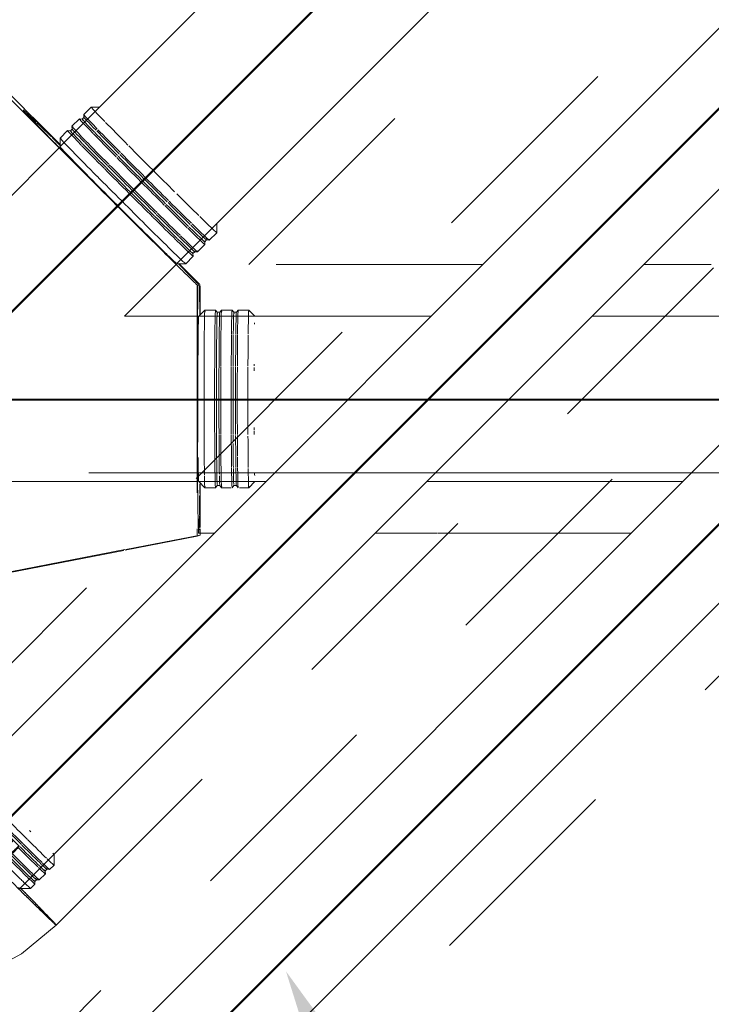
# Model space of a CAD drawing. Header units: millimetres. Extents: x 83162 to 161202, y 56220 to 105342.
# Tile 96 of 209: x 135142 to 135811, y 88436 to 89389. Entities that reach past the tile are written whole.
import ezdxf
from ezdxf import colors
from ezdxf.entities.mleader import LeaderData, LeaderLine
from ezdxf.math import Vec2, Vec3

# ---------------------------------------------------------------- set-up
doc = ezdxf.new("R2010")
doc.units = ezdxf.units.MM
doc.linetypes.add('4_ Штрихпунктир_ 10 х 2 мм', pattern=[1400, 1000, -200, 0, -200])
doc.linetypes.add('ADSK_Штрих_ш2 п1_5', pattern=[350, 200, -150])
for name, color, linetype, lineweight in [('P-PIPE-____-OTLN', 7, 'Continuous', 50), ('S-GRID-____-OTLN', 7, 'Continuous', 9), ('Греющ. кабель', 204, 'Continuous', 50), ('ДЕВИ', 7, 'Continuous', 0)]:
    doc.layers.add(name, color=color, linetype=linetype, lineweight=lineweight)
doc.styles.add('ДЕВИ', font='CS_Gost2304.shx', dxfattribs={"width": 0.8})

# ---------------------------------------------------------------- blocks, each defined once
blk = doc.blocks.new('Наметкина 10_РД_АР_К3_Отделка_R21_rvt-1-ВКК_01_К3_З_ЭОМ_греющий кабель_')
at = {"layer": 'S-GRID-____-OTLN', "color": 254, "linetype": '4_ Штрихпунктир_ 10 х 2 мм', "lineweight": 5, "true_color": 0xcccccc}
blk.add_line((153009.86, 88950), (83961.54, 88950), dxfattribs=at)
blk = doc.blocks.new('Соединитель Norma Rapid1 - Соединитель Norma Rapid 2-V47-ВКК_01_К3_З_ЭОМ_греющий кабель_')
at = {"layer": 'P-PIPE-____-OTLN', "color": 8, "lineweight": 9, "true_color": 0x808080}
for p, q in [((135078.12, 88650.33), (135072.24, 88644.46)), ((135080.79, 88650.1), (135078.12, 88650.34)), ((135082.52, 88651.83), (135080.79, 88650.1)), ((135086.49, 88658.71), (135082.28, 88654.5)), ((135082.28, 88654.49), (135082.52, 88651.82)), ((135097.1, 88658.71), (135086.5, 88658.71)), ((135072.48, 88641.79), (135070.75, 88640.06)), ((135072.24, 88644.45), (135072.48, 88641.78)), ((135063.86, 88636.08), (135063.86, 88625.47)), ((135068.08, 88640.29), (135063.87, 88636.08)), ((135070.75, 88640.06), (135068.08, 88640.3)), ((135102.85, 88623.92), (135101.8, 88624.1)), ((135120.84, 88605.93), (135102.85, 88623.92)), ((135097.52, 88619.82), (135097.7, 88618.78)), ((135097.7, 88618.78), (135115.78, 88600.7)), ((135110.88, 88617.82), (135111, 88617.87)), ((135113.73, 88615.14), (135113.6, 88615.09)), ((135103.93, 88610.8), (135103.81, 88610.75)), ((135103.81, 88610.75), (135106.53, 88608.02)), ((135106.53, 88608.02), (135106.66, 88608.07)), ((135132.63, 88594.14), (135121.16, 88605.61)), ((135116.02, 88600.46), (135127.48, 88589)), ((135130.87, 88597.83), (135130.99, 88597.88)), ((135135.56, 88594.33), (135133.34, 88594.85)), ((135133.71, 88595.15), (135133.59, 88595.1)), ((135140.77, 88589.12), (135135.56, 88594.33)), ((135123.92, 88590.81), (135123.79, 88590.76)), ((135123.79, 88590.76), (135126.52, 88588.03)), ((135126.52, 88588.03), (135126.64, 88588.08)), ((135126.77, 88588.29), (135127.29, 88586.06)), ((135127.29, 88586.06), (135132.5, 88580.85)), ((135140.77, 88587.92), (135140.77, 88589.12)), ((135132.5, 88580.85), (135133.7, 88580.85)), ((135174.88, 88570.33), (135174.88, 88580.93)), ((135166.27, 88564.62), (135168, 88566.35)), ((135166.51, 88561.95), (135166.27, 88564.62)), ((135167.99, 88566.35), (135170.66, 88566.11)), ((135170.67, 88566.11), (135174.88, 88570.32)), ((135156.23, 88554.58), (135157.96, 88556.31)), ((135157.95, 88556.31), (135160.62, 88556.07)), ((135160.63, 88556.07), (135166.5, 88561.94)), ((135141.64, 88547.69), (135152.25, 88547.69)), ((135152.25, 88547.7), (135156.46, 88551.91)), ((135156.47, 88551.91), (135156.23, 88554.58))]:
    blk.add_line(p, q, dxfattribs=at)
for centre, major_axis, ratio, start_param, end_param in [((135130.69, 88614.52), (-44.19, 44.19), 0.01, 6.054644, 6.807789), ((135122.31, 88606.14), (-44.19, 44.19), 0.01, 6.054644, 6.807789), ((135126.48, 88610.31), (-44.19, 44.19), 0.01, 6.054644, 6.807789), ((135125.26, 88609.09), (-42.74, 42.74), 0.01, 0, 0.457201), ((135130.69, 88614.52), (-44.19, 44.19), 0.01, 0.547621, 0.669057), ((135135.99, 88619.82), (-38.89, 38.89), 0.01, 0, 0.220258), ((135112.27, 88596.1), (-44.19, 44.19), 0.01, 6.054644, 6.807789), ((135116.44, 88600.27), (-44.19, 44.19), 0.01, 6.054644, 6.503443), ((135115.22, 88599.05), (-42.74, 42.74), 0.01, 0, 0.457201), ((135116.44, 88600.27), (-44.19, 44.19), 0.01, 0.220258, 0.524603), ((135123.53, 88607.36), (-42.74, 42.74), 0.01, 0, 0.457201), ((135123.53, 88607.36), (-42.74, 42.74), 0.01, 6.271267, 6.283185), ((135122.31, 88606.14), (-44.19, 44.19), 0.01, 0.54082, 1.112774), ((135123.53, 88607.36), (-42.74, 42.74), 0.01, 0.47502, 1.093356), ((135125.26, 88609.09), (-42.74, 42.74), 0.01, 0.476473, 1.093356), ((135126.48, 88610.31), (-44.19, 44.19), 0.01, 0.544204, 1.112774), ((135130.69, 88614.52), (-44.19, 44.19), 0.01, 0.669057, 1.112774), ((135135.99, 88619.82), (-38.89, 38.89), 0.01, 0.669057, 0.716214), ((135108.06, 88591.89), (-44.19, 44.19), 0.01, 6.054644, 6.807789), ((135113.49, 88597.32), (-42.74, 42.74), 0.01, 6.271267, 6.740387), ((135112.27, 88596.1), (-44.19, 44.19), 0.01, 0.53267, 0.669057), ((135113.49, 88597.32), (-42.74, 42.74), 0.01, 0.466593, 0.665304), ((135115.22, 88599.05), (-42.74, 42.74), 0.01, 0.468046, 1.093356), ((135116.44, 88600.27), (-44.19, 44.19), 0.01, 0.567799, 1.112774), ((135130.69, 88614.52), (-44.19, 44.19), 0.01, 1.117855, 1.552857), ((135135.99, 88619.82), (-38.89, 38.89), 0.01, 1.117855, 1.152673), ((135102.76, 88586.59), (-38.89, 38.89), 0.01, 0, 0.220258), ((135108.06, 88591.89), (-44.19, 44.19), 0.01, 0.529253, 1.112774), ((135112.27, 88596.1), (-44.19, 44.19), 0.01, 0.669057, 1.112774), ((135113.49, 88597.32), (-42.74, 42.74), 0.01, 0.669057, 1.093356), ((135099.66, 88621.96), (2.14, 2.14), 0.004142, 3.151592, 4.722389), ((135099.66, 88621.96), (2.14, 2.14), 0.004142, 1.580796, 3.138693), ((135099.66, 88621.96), (2.14, 2.14), 0.004142, 0.01, 1.580796), ((135099.66, 88621.96), (2.14, 2.14), 0.004142, 4.722389, 6.286085), ((135100.28, 88621.35), (2.57, 2.57), 0.004142, 0.01, 1.580796), ((135122.31, 88606.14), (-44.19, 44.19), 0.01, 1.117855, 1.534723), ((135123.53, 88607.36), (-42.74, 42.74), 0.01, 1.117855, 1.555088), ((135125.26, 88609.09), (-42.74, 42.74), 0.01, 1.117855, 1.554399), ((135126.48, 88610.31), (-44.19, 44.19), 0.01, 1.117855, 1.554478), ((135112.27, 88596.1), (-44.19, 44.19), 0.01, 1.117855, 1.559953), ((135113.49, 88597.32), (-42.74, 42.74), 0.01, 1.117855, 1.559088), ((135115.22, 88599.05), (-42.74, 42.74), 0.01, 1.117855, 1.558398), ((135116.44, 88600.27), (-44.19, 44.19), 0.01, 1.117855, 1.558347), ((135100.28, 88621.35), (2.57, 2.57), 0.004142, 1.580796, 3.138693), ((135107.34, 88614.28), (3.54, 3.54), 0.004142, 1.842595, 3.141593), ((135107.34, 88614.28), (2.83, 2.83), 0.004142, 1.580796, 2.889793), ((135107.34, 88614.28), (3.54, 3.54), 0.004142, 1.580796, 1.842595), ((135107.34, 88614.28), (3.54, 3.54), 0.004142, 1.057197, 1.580796), ((135107.34, 88614.28), (2.83, 2.83), 0.004142, 0.01, 1.580796), ((135107.34, 88614.28), (3.54, 3.54), 0.004142, 0.01, 1.057197), ((135107.34, 88614.28), (2.83, 2.83), 0.004142, 5.769586, 6.283185), ((135110.07, 88611.56), (3.54, 3.54), 0.004142, 0.01, 1.580796), ((135110.07, 88611.56), (2.83, 2.83), 0.004142, 0.01, 1.580796), ((135110.07, 88611.56), (2.83, 2.83), 0.004142, 5.769586, 6.031386), ((135110.07, 88611.56), (2.83, 2.83), 0.004142, 6.031386, 6.283185), ((135130.69, 88614.52), (-44.19, 44.19), 0.01, 1.566654, 2.002448), ((135102.76, 88586.59), (-38.89, 38.89), 0.01, 1.117855, 1.152673), ((135108.06, 88591.89), (-44.19, 44.19), 0.01, 1.117855, 1.561574), ((135107.34, 88614.28), (2.83, 2.83), 0.004142, 2.889793, 3.141593), ((135107.34, 88614.28), (2.83, 2.83), 0.004142, 3.151592, 3.413392), ((135110.07, 88611.56), (3.54, 3.54), 0.004142, 1.580796, 3.141593), ((135110.07, 88611.56), (2.83, 2.83), 0.004142, 1.580796, 3.141593), ((135110.07, 88611.56), (2.83, 2.83), 0.004142, 3.151592, 3.413392), ((135122.31, 88606.14), (-44.19, 44.19), 0.01, 1.566654, 1.831845), ((135123.53, 88607.36), (-42.74, 42.74), 0.01, 1.563297, 1.566654), ((135123.53, 88607.36), (-42.74, 42.74), 0.01, 1.566654, 2.015453), ((135125.26, 88609.09), (-42.74, 42.74), 0.01, 1.566654, 2.015453), ((135126.48, 88610.31), (-44.19, 44.19), 0.01, 1.566654, 2.004068), ((135135.99, 88619.82), (-38.89, 38.89), 0.01, 1.979541, 2.015453), ((135112.27, 88596.1), (-44.19, 44.19), 0.01, 1.566654, 2.009538), ((135113.49, 88597.32), (-42.74, 42.74), 0.01, 1.566654, 2.015453), ((135115.22, 88599.05), (-42.74, 42.74), 0.01, 1.566654, 2.015453), ((135116.44, 88600.27), (-44.19, 44.19), 0.01, 1.566654, 1.831833), ((135127.33, 88594.29), (3.54, 3.54), 0.004142, 1.580796, 3.141593), ((135127.33, 88594.29), (2.83, 2.83), 0.004142, 1.580796, 3.141593), ((135127.33, 88594.29), (3.54, 3.54), 0.004142, 1.318997, 1.580796), ((135127.33, 88594.29), (2.83, 2.83), 0.004142, 0.01, 1.580796), ((135127.33, 88594.29), (3.54, 3.54), 0.004142, 0.01, 1.318997), ((135127.33, 88594.29), (2.83, 2.83), 0.004142, 5.769586, 6.283185), ((135130.06, 88591.57), (3.54, 3.54), 0.004142, 0.01, 1.580796), ((135130.06, 88591.57), (3.28, 3.28), 0.004142, 0.01, 1.576063), ((135130.06, 88591.57), (2.83, 2.83), 0.004142, 0.271799, 1.318997), ((135131.43, 88590.2), (4.14, 4.14), 0.004142, 0.533599, 1.580796), ((135131.43, 88590.2), (4.14, 4.14), 0.004142, 0.002588, 0.533599), ((135131.43, 88590.2), (4.14, 4.14), 0.004142, 5.769586, 6.283185), ((135130.69, 88614.52), (-44.19, 44.19), 0.01, 2.015453, 2.567653), ((135108.06, 88591.89), (-44.19, 44.19), 0.01, 1.566654, 2.011158), ((135127.33, 88594.29), (2.83, 2.83), 0.004142, 3.151592, 3.413392), ((135130.06, 88591.57), (3.54, 3.54), 0.004142, 2.366194, 3.141593), ((135130.06, 88591.57), (3.28, 3.28), 0.004142, 1.580796, 3.139005), ((135131.43, 88590.2), (4.14, 4.14), 0.004142, 1.580796, 3.139005), ((135131.43, 88590.2), (4.14, 4.14), 0.004142, 3.141593, 3.675191), ((135130.06, 88591.57), (2.83, 2.83), 0.004142, 2.104395, 2.889793), ((135130.06, 88591.57), (3.54, 3.54), 0.004142, 1.580796, 2.366194), ((135130.06, 88591.57), (2.83, 2.83), 0.004142, 1.842595, 2.104395), ((135136.63, 88584.99), (4.14, 4.14), 0.004142, 1.580796, 2.627994), ((135137.24, 88584.38), (3.54, 3.54), 0.004142, 1.580796, 3.145734), ((135137.24, 88584.38), (3.54, 3.54), 0.004142, 3.151592, 4.722389), ((135136.63, 88584.99), (4.14, 4.14), 0.004142, 0, 1.580796), ((135137.24, 88584.38), (3.54, 3.54), 0.004142, 0.01, 1.580796), ((135137.24, 88584.38), (3.54, 3.54), 0.004142, 4.722389, 6.279044), ((135136.63, 88584.99), (4.14, 4.14), 0.004142, 5.769586, 6.279044), ((135122.31, 88606.14), (-44.19, 44.19), 0.01, 2.015453, 2.574361), ((135123.53, 88607.36), (-42.74, 42.74), 0.01, 2.031505, 2.638089), ((135125.26, 88609.09), (-42.74, 42.74), 0.01, 2.031505, 2.636656), ((135126.48, 88610.31), (-44.19, 44.19), 0.01, 2.015453, 2.464252), ((135112.27, 88596.1), (-44.19, 44.19), 0.01, 2.015453, 2.582399), ((135113.49, 88597.32), (-42.74, 42.74), 0.01, 2.031505, 2.646401), ((135136.63, 88584.99), (4.14, 4.14), 0.004142, 2.627994, 3.141593), ((135136.63, 88584.99), (4.14, 4.14), 0.004142, 3.145734, 3.675191), ((135115.22, 88599.05), (-42.74, 42.74), 0.01, 2.031505, 2.644968), ((135116.44, 88600.27), (-44.19, 44.19), 0.01, 2.015453, 2.579061), ((135126.48, 88610.31), (-44.19, 44.19), 0.01, 2.464252, 2.571023), ((135130.69, 88614.52), (-44.19, 44.19), 0.01, 2.59035, 3.36185), ((135135.99, 88619.82), (-38.89, 38.89), 0.01, 2.913051, 3.141593), ((135102.76, 88586.59), (-38.89, 38.89), 0.01, 1.979541, 2.015453), ((135108.06, 88591.89), (-44.19, 44.19), 0.01, 2.015453, 2.464252), ((135122.31, 88606.14), (-44.19, 44.19), 0.01, 2.59035, 3.36185), ((135123.53, 88607.36), (-42.74, 42.74), 0.01, 2.655658, 3.36185), ((135125.26, 88609.09), (-42.74, 42.74), 0.01, 2.655658, 3.141593), ((135126.48, 88610.31), (-44.19, 44.19), 0.01, 2.59035, 3.36185), ((135125.26, 88609.09), (-42.74, 42.74), 0.01, 3.141593, 3.36185), ((135108.06, 88591.89), (-44.19, 44.19), 0.01, 2.464252, 2.58577), ((135112.27, 88596.1), (-44.19, 44.19), 0.01, 2.59035, 2.913051), ((135113.49, 88597.32), (-42.74, 42.74), 0.01, 2.655658, 3.36185), ((135115.22, 88599.05), (-42.74, 42.74), 0.01, 2.655658, 3.36185), ((135116.44, 88600.27), (-44.19, 44.19), 0.01, 2.59035, 3.36185), ((135102.76, 88586.59), (-38.89, 38.89), 0.01, 2.913051, 3.141593), ((135108.06, 88591.89), (-44.19, 44.19), 0.01, 2.59035, 3.131592), ((135108.06, 88591.89), (-44.19, 44.19), 0.01, 3.131592, 3.36185), ((135112.27, 88596.1), (-44.19, 44.19), 0.01, 2.913051, 3.36185)]:
    blk.add_ellipse(centre, major_axis=major_axis, ratio=ratio, start_param=start_param, end_param=end_param, dxfattribs=at)
blk = doc.blocks.new('Соединитель Norma Rapid - Соединитель Norma Rapid-V200-ВКК_01_К3_З_ЭОМ_греющий кабель_')
at = {"layer": 'P-PIPE-____-OTLN', "color": 8, "lineweight": 9, "true_color": 0x808080}
for p, q in [((135210.87, 89304.2), (135203.61, 89296.94)), ((135219.36, 89304.2), (135210.88, 89304.2)), ((135199.44, 89292.77), (135192.25, 89285.57)), ((135202.12, 89292.54), (135199.45, 89292.77)), ((135203.84, 89294.27), (135202.11, 89292.54)), ((135203.61, 89296.93), (135203.84, 89294.26)), ((135188.08, 89281.4), (135180.82, 89274.15)), ((135190.76, 89281.17), (135188.09, 89281.41)), ((135192.48, 89282.9), (135190.75, 89281.17)), ((135192.24, 89285.56), (135192.48, 89282.89)), ((135180.82, 89274.14), (135180.82, 89265.65)), ((135332.49, 89182.58), (135332.49, 89191.07)), ((135320.83, 89173.82), (135322.56, 89175.55)), ((135322.55, 89175.55), (135325.22, 89175.31)), ((135325.23, 89175.32), (135332.49, 89182.57)), ((135313.87, 89163.95), (135321.06, 89171.15)), ((135321.07, 89171.16), (135320.83, 89173.83)), ((135302.44, 89152.52), (135309.7, 89159.78)), ((135309.47, 89162.45), (135311.2, 89164.18)), ((135309.7, 89159.79), (135309.47, 89162.46)), ((135311.19, 89164.18), (135313.86, 89163.95)), ((135293.95, 89152.52), (135302.43, 89152.52))]:
    blk.add_line(p, q, dxfattribs=at)
for centre, major_axis, start_param, end_param in [((135264.42, 89236.13), (-60.81, 60.81), 6.104556, 6.965354), ((135271.68, 89243.38), (-60.81, 60.81), 6.104556, 6.965354), ((135260.25, 89231.96), (-60.81, 60.81), 6.104556, 6.965354), ((135261.47, 89233.18), (-59.36, 59.36), 6.104556, 6.935957), ((135263.2, 89234.91), (-59.36, 59.36), 0, 0.652772), ((135271.68, 89243.38), (-60.81, 60.81), 0.702195, 1.153962), ((135248.89, 89220.59), (-60.81, 60.81), 6.104556, 6.965354), ((135250.11, 89221.81), (-59.36, 59.36), 6.104556, 6.935957), ((135253.06, 89224.76), (-60.81, 60.81), 6.104556, 6.965354), ((135251.84, 89223.54), (-59.36, 59.36), 0, 0.652772), ((135261.47, 89233.18), (-59.36, 59.36), 0.667269, 1.142559), ((135263.2, 89234.91), (-59.36, 59.36), 0.668293, 1.142559), ((135264.42, 89236.13), (-60.81, 60.81), 0.698008, 1.153962), ((135241.63, 89213.33), (-60.81, 60.81), 6.104556, 6.965354), ((135251.84, 89223.54), (-59.36, 59.36), 0.661576, 1.142559), ((135253.06, 89224.76), (-60.81, 60.81), 0.691453, 1.153962), ((135260.25, 89231.96), (-60.81, 60.81), 0.695604, 1.153962), ((135248.89, 89220.59), (-60.81, 60.81), 0.689048, 1.153962), ((135250.11, 89221.81), (-59.36, 59.36), 0.660553, 1.142559), ((135271.68, 89243.38), (-60.81, 60.81), 1.169856, 1.561103), ((135241.63, 89213.33), (-60.81, 60.81), 0.684861, 1.153962), ((135260.25, 89231.96), (-60.81, 60.81), 1.164613, 1.561103), ((135261.47, 89233.18), (-59.36, 59.36), 1.154051, 1.560863), ((135263.2, 89234.91), (-59.36, 59.36), 1.154865, 1.560863), ((135264.42, 89236.13), (-60.81, 60.81), 1.166526, 1.561103), ((135248.89, 89220.59), (-60.81, 60.81), 1.159398, 1.561103), ((135250.11, 89221.81), (-59.36, 59.36), 1.148708, 1.560863), ((135251.84, 89223.54), (-59.36, 59.36), 1.149522, 1.560863), ((135253.06, 89224.76), (-60.81, 60.81), 1.161311, 1.561103), ((135271.68, 89243.38), (-60.81, 60.81), 1.5667, 1.915766), ((135241.63, 89213.33), (-60.81, 60.81), 1.156067, 1.561103), ((135260.25, 89231.96), (-60.81, 60.81), 1.5667, 1.940778), ((135261.47, 89233.18), (-59.36, 59.36), 1.5667, 1.950413), ((135263.2, 89234.91), (-59.36, 59.36), 1.5667, 1.949629), ((135264.42, 89236.13), (-60.81, 60.81), 1.5667, 1.938937), ((135251.84, 89223.54), (-59.36, 59.36), 1.5667, 1.954772), ((135253.06, 89224.76), (-60.81, 60.81), 1.5667, 1.943957), ((135241.63, 89213.33), (-60.81, 60.81), 1.5667, 1.949005), ((135248.89, 89220.59), (-60.81, 60.81), 1.5667, 1.945799), ((135250.11, 89221.81), (-59.36, 59.36), 1.5667, 1.955556), ((135264.42, 89236.13), (-60.81, 60.81), 1.951452, 2.380091), ((135271.68, 89243.38), (-60.81, 60.81), 1.951564, 2.376203), ((135260.25, 89231.96), (-60.81, 60.81), 1.951387, 2.382324), ((135261.47, 89233.18), (-59.36, 59.36), 1.96186, 2.408873), ((135263.2, 89234.91), (-59.36, 59.36), 1.961887, 2.407923), ((135248.89, 89220.59), (-60.81, 60.81), 1.951212, 2.388412), ((135250.11, 89221.81), (-59.36, 59.36), 1.961679, 2.41511), ((135251.84, 89223.54), (-59.36, 59.36), 1.961707, 2.41416), ((135253.06, 89224.76), (-60.81, 60.81), 1.951276, 2.386179), ((135271.68, 89243.38), (-60.81, 60.81), 2.396094, 3.312029), ((135241.63, 89213.33), (-60.81, 60.81), 1.951099, 2.3923), ((135260.25, 89231.96), (-60.81, 60.81), 2.395665, 3.312029), ((135261.47, 89233.18), (-59.36, 59.36), 2.423269, 3.312029), ((135263.2, 89234.91), (-59.36, 59.36), 2.423336, 3.312029), ((135264.42, 89236.13), (-60.81, 60.81), 2.395821, 3.312029), ((135248.89, 89220.59), (-60.81, 60.81), 2.395238, 3.312029), ((135250.11, 89221.81), (-59.36, 59.36), 2.422832, 3.312029), ((135251.84, 89223.54), (-59.36, 59.36), 2.422899, 3.312029), ((135253.06, 89224.76), (-60.81, 60.81), 2.395395, 3.312029), ((135241.63, 89213.33), (-60.81, 60.81), 2.394966, 3.312029), ((135237.39, 89209.09), (-56.57, 56.57), 3.131592, 3.137496)]:
    blk.add_ellipse(centre, major_axis=major_axis, ratio=0.01, start_param=start_param, end_param=end_param, dxfattribs=at)
blk = doc.blocks.new('Соединитель Norma Rapid - Соединитель Norma Rapid-V201-ВКК_01_К3_З_ЭОМ_греющий кабель_')
at = {"layer": 'P-PIPE-____-OTLN', "color": 8, "lineweight": 9, "true_color": 0x808080}
for p, q in [((135320.99, 89107.71), (135314.99, 89101.71)), ((135331.27, 89107.72), (135321, 89107.72)), ((135333, 89105.66), (135331.28, 89107.71)), ((135337.15, 89107.71), (135335.43, 89105.66)), ((135347.34, 89107.72), (135337.16, 89107.72)), ((135349.07, 89105.66), (135347.35, 89107.71)), ((135353.22, 89107.71), (135351.5, 89105.66)), ((135363.5, 89107.72), (135353.23, 89107.72)), ((135369.51, 89101.71), (135363.51, 89107.71)), ((135335.44, 89105.66), (135332.99, 89105.66)), ((135351.51, 89105.66), (135349.06, 89105.66))]:
    blk.add_line(p, q, dxfattribs=at)
at = {"layer": 'P-PIPE-____-OTLN', "color": 9, "lineweight": 9, "true_color": 0xbfbfbf}
for p, q in [((135314.99, 88941.72), (135320.99, 88935.72)), ((135331.28, 88935.72), (135333, 88937.78)), ((135332.99, 88937.77), (135335.44, 88937.77)), ((135335.43, 88937.78), (135337.15, 88935.72)), ((135347.35, 88935.72), (135349.07, 88937.78)), ((135349.06, 88937.77), (135351.51, 88937.77)), ((135351.5, 88937.78), (135353.22, 88935.72)), ((135363.51, 88935.72), (135369.51, 88941.72)), ((135321, 88935.72), (135331.27, 88935.72)), ((135337.16, 88935.72), (135346.45, 88935.72)), ((135354.35, 88935.72), (135363.5, 88935.72))]:
    blk.add_line(p, q, dxfattribs=at)
at = {"layer": 'P-PIPE-____-OTLN', "color": 8, "lineweight": 9, "true_color": 0x808080}
for centre, major_axis, start_param, end_param in [((135321, 89021.72), (0, 86), 6.112826, 7.032291), ((135331.26, 89021.72), (0, 86), 6.112826, 7.032023), ((135332.99, 89021.72), (0, 83.95), 6.112826, 7.004494), ((135337.16, 89021.72), (0, 86), 6.112826, 7.03187), ((135347.34, 89021.72), (0, 86), 6.112826, 7.031604), ((135349.06, 89021.72), (0, 83.95), 6.112826, 7.004064), ((135353.23, 89021.72), (0, 86), 6.112826, 7.031451), ((135363.5, 89021.72), (0, 86), 6.112826, 7.031183), ((135315, 89021.72), (0, 80), 0.004174, 0.010032), ((135335.44, 89021.72), (0, 83.95), 0.000032, 0.721243), ((135351.51, 89021.72), (0, 83.95), 0.000032, 0.720814), ((135315, 89021.72), (0, 80), 0.396873, 0.440057), ((135369.5, 89021.72), (0, 80), 0.396873, 0.439429), ((135321, 89021.72), (0, 86), 0.751294, 1.189809), ((135331.26, 89021.72), (0, 86), 0.754421, 1.189698), ((135332.99, 89021.72), (0, 83.95), 0.727623, 1.179215), ((135335.44, 89021.72), (0, 83.95), 0.728387, 1.179188), ((135337.16, 89021.72), (0, 86), 0.756218, 1.189635), ((135347.34, 89021.72), (0, 86), 0.759318, 1.189526), ((135349.06, 89021.72), (0, 83.95), 0.73264, 1.179038), ((135351.51, 89021.72), (0, 83.95), 0.733404, 1.179011), ((135353.23, 89021.72), (0, 86), 0.761115, 1.189462), ((135363.5, 89021.72), (0, 86), 0.764242, 1.189352), ((135315, 89021.72), (0, 80), 1.160617, 1.225455), ((135315, 89021.72), (0, 80), 1.137236, 1.160443), ((135321, 89021.72), (0, 86), 1.19153, 1.57497), ((135331.26, 89021.72), (0, 86), 1.194128, 1.57497), ((135332.99, 89021.72), (0, 83.95), 1.184225, 1.57497), ((135335.44, 89021.72), (0, 83.95), 1.184859, 1.57497), ((135337.16, 89021.72), (0, 86), 1.19562, 1.57497), ((135347.34, 89021.72), (0, 86), 1.198195, 1.57497), ((135349.06, 89021.72), (0, 83.95), 1.188392, 1.57497), ((135351.51, 89021.72), (0, 83.95), 1.189027, 1.57497), ((135353.23, 89021.72), (0, 86), 1.199687, 1.57497), ((135363.5, 89021.72), (0, 86), 1.202285, 1.57497), ((135369.5, 89021.72), (0, 80), 1.182271, 1.223939), ((135369.5, 89021.72), (0, 80), 1.138818, 1.159787), ((135321, 89021.72), (0, 86), 1.578663, 1.983823), ((135331.26, 89021.72), (0, 86), 1.581049, 1.983823), ((135332.99, 89021.72), (0, 83.95), 1.581718, 1.995134), ((135335.44, 89021.72), (0, 83.95), 1.582301, 1.995134), ((135337.16, 89021.72), (0, 86), 1.58242, 1.983823), ((135347.34, 89021.72), (0, 86), 1.584786, 1.983823), ((135349.06, 89021.72), (0, 83.95), 1.585546, 1.995134), ((135351.51, 89021.72), (0, 83.95), 1.586129, 1.995134), ((135353.23, 89021.72), (0, 86), 1.586157, 1.983823), ((135363.5, 89021.72), (0, 86), 1.588543, 1.887906), ((135315, 89021.72), (0, 80), 1.922634, 2.016942), ((135321, 89021.72), (0, 86), 1.985433, 2.454281), ((135331.26, 89021.72), (0, 86), 1.987963, 2.331464), ((135332.99, 89021.72), (0, 83.95), 1.999816, 2.325266), ((135335.44, 89021.72), (0, 83.95), 2.000434, 2.273102), ((135337.16, 89021.72), (0, 86), 1.989416, 2.237279), ((135347.34, 89021.72), (0, 86), 1.991924, 2.086778), ((135349.06, 89021.72), (0, 83.95), 2.003875, 2.090491), ((135351.51, 89021.72), (0, 83.95), 2.004493, 2.056753), ((135353.23, 89021.72), (0, 86), 1.993378, 2.021103), ((135315, 89021.72), (0, 80), 2.708032, 2.753067), ((135321, 89021.72), (0, 86), 2.456176, 2.51681)]:
    blk.add_ellipse(centre, major_axis=major_axis, ratio=0.009967, start_param=start_param, end_param=end_param, dxfattribs=at)
at = {"layer": 'P-PIPE-____-OTLN', "color": 9, "lineweight": 9, "true_color": 0xbfbfbf}
for centre, major_axis, start_param, end_param in [((135363.5, 89021.72), (0, 86), 1.887906, 1.983823), ((135369.5, 89021.72), (0, 80), 1.924216, 1.952764), ((135353.23, 89021.72), (0, 86), 2.021103, 2.086778), ((135363.5, 89021.72), (0, 86), 2.00476, 2.454281), ((135369.5, 89021.72), (0, 80), 1.967669, 2.016942), ((135347.34, 89021.72), (0, 86), 2.100397, 2.454281), ((135349.06, 89021.72), (0, 83.95), 2.108949, 2.483555), ((135351.51, 89021.72), (0, 83.95), 2.056753, 2.483555), ((135353.23, 89021.72), (0, 86), 2.087014, 2.273102), ((135335.44, 89021.72), (0, 83.95), 2.279971, 2.483555), ((135337.16, 89021.72), (0, 86), 2.237279, 2.454281), ((135353.23, 89021.72), (0, 86), 2.288453, 2.454281), ((135331.26, 89021.72), (0, 86), 2.331464, 2.454281), ((135332.99, 89021.72), (0, 83.95), 2.325266, 2.483555), ((135321, 89021.72), (0, 86), 2.51681, 2.605298), ((135321, 89021.72), (0, 86), 2.622168, 3.304036), ((135331.26, 89021.72), (0, 86), 2.459107, 2.935672), ((135332.99, 89021.72), (0, 83.95), 2.489011, 2.94624), ((135335.44, 89021.72), (0, 83.95), 2.489728, 2.622168), ((135335.44, 89021.72), (0, 83.95), 2.659656, 3.129707), ((135337.16, 89021.72), (0, 86), 2.46079, 3.304036), ((135347.34, 89021.72), (0, 86), 2.463695, 2.971234), ((135349.06, 89021.72), (0, 83.95), 2.504617, 2.971234), ((135351.51, 89021.72), (0, 83.95), 2.494429, 3.141625), ((135353.23, 89021.72), (0, 86), 2.465379, 3.304036), ((135363.5, 89021.72), (0, 86), 2.468309, 3.320299), ((135369.5, 89021.72), (0, 80), 2.697028, 2.753067), ((135315, 89021.72), (0, 80), 3.131624, 3.141625), ((135331.26, 89021.72), (0, 86), 2.971234, 3.153542), ((135331.26, 89021.72), (0, 86), 3.153542, 3.320299), ((135332.99, 89021.72), (0, 83.95), 2.971234, 3.305053), ((135335.44, 89021.72), (0, 83.95), 3.129707, 3.141625), ((135349.06, 89021.72), (0, 83.95), 3.141625, 3.153542), ((135347.34, 89021.72), (0, 86), 3.141625, 3.153542)]:
    blk.add_ellipse(centre, major_axis=major_axis, ratio=0.009967, start_param=start_param, end_param=end_param, dxfattribs=at)

msp = doc.modelspace()

# ---------------------------------------------------------------- linework, layer by layer
at = {"layer": 'P-PIPE-____-OTLN', "color": 46, "linetype": 'ADSK_Штрих_ш2 п1_5', "lineweight": 9, "true_color": 0x785107}
for p, q in [((136135.49, 90291.44), (135145.25, 89301.21)), ((135363.45, 89151.71), (136319.33, 90107.59)), ((135072.2, 89372.28), (135313.59, 89130.89)), ((135146.17, 89302.43), (135076.33, 89372.28)), ((135590.11, 89151.72), (135363.45, 89151.72)), ((135313.59, 89130.89), (135313.59, 88897.12)), ((135546.35, 88891.72), (135733.69, 88891.72)), ((135242.65, 88874.97), (135095.86, 88846.54))]:
    msp.add_line(p, q, dxfattribs=at)
at = {"layer": 'P-PIPE-____-OTLN', "color": 43, "lineweight": 9, "true_color": 0xbba883}
for p, q in [((136170.84, 90256.09), (135180.61, 89265.85)), ((135293.74, 89152.72), (136283.98, 90142.95)), ((135179.82, 89264.66), (134929.81, 89014.65)), ((135243.12, 89101.68), (135292.95, 89151.52)), ((135313.59, 89101.72), (135243.1, 89101.72)), ((135540.11, 89101.72), (135315, 89101.72)), ((135943.69, 89101.72), (135695.67, 89101.72)), ((135083.15, 88941.72), (135309.4, 88941.72)), ((135535.67, 88941.72), (135783.69, 88941.72))]:
    msp.add_line(p, q, dxfattribs=at)
at = {"layer": 'P-PIPE-____-OTLN', "color": 136, "linetype": 'ADSK_Штрих_ш2 п1_5', "lineweight": 9, "true_color": 0x008080}
for p, q in [((136196.33, 89828.65), (135028.51, 88660.83)), ((135177, 88512.34), (136344.82, 89680.16))]:
    msp.add_line(p, q, dxfattribs=at)
at = {"layer": 'P-PIPE-____-OTLN', "color": 123, "lineweight": 9, "true_color": 0x80bfbf}
for p, q in [((136231.05, 89792.66), (135063.87, 88625.48)), ((135141.65, 88547.7), (136308.84, 89714.88))]:
    msp.add_line(p, q, dxfattribs=at)
at = {"layer": 'P-PIPE-____-OTLN', "color": 11, "linetype": 'ADSK_Штрих_ш2 п1_5', "lineweight": 9, "true_color": 0xff8040}
for p, q in [((136457.71, 89686.45), (135163.4, 88392.14)), ((135310.48, 88245.06), (136604.79, 89539.37))]:
    msp.add_line(p, q, dxfattribs=at)
at = {"layer": 'P-PIPE-____-OTLN', "color": 31, "lineweight": 9, "true_color": 0xffbf9f}
for p, q in [((136480.05, 89638.07), (135245.34, 88403.36)), ((135321.47, 88326.76), (136556.58, 89561.87))]:
    msp.add_line(p, q, dxfattribs=at)
at = {"layer": 'P-PIPE-____-OTLN', "color": 43, "linetype": 'ADSK_Штрих_ш2 п1_5', "lineweight": 9, "true_color": 0xbba883}
for p, q in [((135149.36, 89299.25), (135146.33, 89302.28)), ((135158.45, 89290.15), (135149.37, 89299.23)), ((135172.98, 89275.63), (135158.47, 89290.13)), ((135181.02, 89267.59), (135173.01, 89275.59)), ((135301.15, 89147.46), (135295.86, 89152.74)), ((135315.91, 89132.69), (135301.18, 89147.42)), ((135811.16, 89151.72), (135745.67, 89151.72)), ((135316.5, 89132.11), (135314.56, 89131.29)), ((135316.5, 89110.19), (135316.5, 89131.04)), ((135316.5, 89102.91), (135316.5, 89110.15)), ((135313.59, 88888.71), (135243.77, 88875.19)), ((135313.59, 88896.01), (135313.59, 88888.71)), ((135316.5, 88889.93), (135313.59, 88888.71)), ((135315, 88891.72), (135330.11, 88891.72)), ((135485.67, 88891.72), (135545.45, 88891.72)), ((135098.77, 88847.76), (135243.46, 88875.78))]:
    msp.add_line(p, q, dxfattribs=at)
at = {"layer": 'P-PIPE-____-OTLN', "color": 254, "lineweight": 9, "true_color": 0xddd3c1}
for p, q in [((135309.4, 88941.72), (135313.59, 88941.72)), ((135315, 88941.72), (135380.11, 88941.72))]:
    msp.add_line(p, q, dxfattribs=at)
at = {"layer": 'P-PIPE-____-OTLN', "color": 254, "linetype": 'ADSK_Штрих_ш2 п1_5', "lineweight": 9, "true_color": 0xddd3c1}
for p, q in [((135316.5, 88929.41), (135316.5, 88940.35)), ((135316.5, 88908.86), (135316.5, 88929.23)), ((135316.5, 88897.12), (135316.5, 88908.85)), ((135244.59, 88876), (135316.5, 88889.93)), ((135316.5, 88889.93), (135316.5, 88896))]:
    msp.add_line(p, q, dxfattribs=at)
at = {"layer": 'P-PIPE-____-OTLN', "color": 136, "linetype": 'ADSK_Штрих_ш2 п1_5', "lineweight": 9, "true_color": 0x008080, "flags": 128}
msp.add_lwpolyline([(135102.39, 88462.49), (135143.52, 88484.66), (135177, 88512.34)], dxfattribs=at)
at = {"layer": 'P-PIPE-____-OTLN', "color": 46, "linetype": 'ADSK_Штрих_ш2 п1_5', "lineweight": 9, "true_color": 0x785107}
for start_param, end_param in [(6.279043, 7.84984), (1.566654, 2.576249)]:
    msp.add_ellipse((135237.18, 89209.28), major_axis=(-91.92, 91.92), ratio=0.01, start_param=start_param, end_param=end_param, dxfattribs=at)
at = {"layer": 'P-PIPE-____-OTLN', "color": 43, "linetype": 'ADSK_Штрих_ш2 п1_5', "lineweight": 9, "true_color": 0xbba883}
for centre, major_axis, ratio, start_param, end_param in [((135237.18, 89209.28), (-91.92, 91.92), 0.01, 6.033215, 6.279043), ((135237.18, 89209.28), (-91.92, 91.92), 0.01, 5.766192, 6.017244), ((135237.18, 89209.28), (-91.92, 91.92), 0.01, 5.503243, 5.755445), ((135237.18, 89209.28), (-91.92, 91.92), 0.01, 5.386794, 5.493645), ((135237.18, 89209.28), (-91.92, 91.92), 0.01, 3.958443, 4.033838), ((135237.18, 89209.28), (-91.92, 91.92), 0.01, 3.70578, 3.95598), ((135315, 89021.72), (0, 130), 0.010444, 0.571412, 1.57497), ((135315, 89021.72), (0, 130), 0.010444, 5.462265, 5.714069), ((135315, 89021.72), (0, 130), 0.010444, 5.388974, 5.461965), ((135315, 89021.72), (0, 130), 0.010444, 1.57497, 2.196305), ((135315, 89021.72), (0, 130), 0.010444, 3.141593, 3.145767)]:
    msp.add_ellipse(centre, major_axis=major_axis, ratio=ratio, start_param=start_param, end_param=end_param, dxfattribs=at)
at = {"layer": 'P-PIPE-____-OTLN', "color": 43, "lineweight": 9, "true_color": 0xbba883}
for centre, major_axis, ratio, start_param, end_param in [((135237.18, 89209.28), (-56.57, 56.57), 0.01, 0, 0.602185), ((135237.18, 89209.28), (-56.57, 56.57), 0.01, 0.602494, 1.126353), ((135237.18, 89209.28), (-56.57, 56.57), 0.01, 1.126528, 1.563988), ((135237.18, 89209.28), (-56.57, 56.57), 0.01, 1.570796, 1.985498), ((135237.18, 89209.28), (-56.57, 56.57), 0.01, 1.985672, 2.477585), ((135237.18, 89209.28), (-56.57, 56.57), 0.01, 2.477885, 2.617994), ((135237.18, 89209.28), (-56.57, 56.57), 0.01, 2.622197, 2.879793), ((135237.39, 89209.09), (-56.57, 56.57), 0.01, 2.875697, 3.137496), ((135315, 89021.72), (0, 80), 0.009967, 0.265973, 0.394794), ((135315, 89021.72), (0, 80), 0.009967, 0.004174, 0.132998), ((135315, 89021.72), (0, 80), 0.009967, 0.527773, 0.67234), ((135315, 89021.72), (0, 80), 0.009967, 0.789572, 1.030443), ((135315, 89021.72), (0, 80), 0.009967, 1.051371, 1.139138), ((135315, 89021.72), (0, 80), 0.009967, 1.313171, 1.570751), ((135315, 89021.72), (0, 80), 0.009967, 1.240691, 1.3088), ((135315, 89021.72), (0, 80), 0.009967, 1.577749, 1.832692), ((135315, 89021.72), (0, 80), 0.009967, 1.83677, 1.90925), ((135315, 89021.72), (0, 80), 0.009967, 2.015552, 2.094643), ((135315, 89021.72), (0, 80), 0.009967, 2.098569, 2.122222), ((135315, 89021.72), (0, 80), 0.009967, 2.360368, 2.539782), ((135315, 89021.72), (0, 80), 0.009967, 2.622168, 2.794799)]:
    msp.add_ellipse(centre, major_axis=major_axis, ratio=ratio, start_param=start_param, end_param=end_param, dxfattribs=at)
at = {"layer": 'P-PIPE-____-OTLN', "color": 254, "lineweight": 9, "true_color": 0xddd3c1}
for ratio, start_param, end_param in [(0.010444, 0.134701, 0.261799), (0.010444, 0.394988, 0.523599), (0.010444, 0.672657, 0.785398), (0.010444, 1.051126, 1.159104), (0.010444, 1.030777, 1.047198), (0.010444, 1.159252, 1.308997), (0.010444, 1.313077, 1.570796), (0.010444, 1.577786, 1.832596), (0.010444, 1.83697, 2.015294), (0.010444, 2.015433, 2.094395), (0.010444, 2.539708, 2.617994), (0.009967, 2.883967, 3.077993)]:
    msp.add_ellipse((135315, 89021.72), major_axis=(0, 80), ratio=ratio, start_param=start_param, end_param=end_param, dxfattribs=at)
at = {"layer": 'P-PIPE-____-OTLN', "color": 254, "lineweight": 9, "true_color": 0xeee9e0}
msp.add_ellipse((135315, 89021.72), major_axis=(0, 80), ratio=0.010444, start_param=2.794757, end_param=2.879793, dxfattribs=at)
at = {"layer": 'P-PIPE-____-OTLN', "color": 254, "linetype": 'ADSK_Штрих_ш2 п1_5', "lineweight": 9, "true_color": 0xddd3c1}
for start_param, end_param in [(2.196305, 2.622168), (3.931165, 4.025361), (3.669365, 3.912263), (2.622168, 3.141593), (3.43709, 3.658336), (3.145767, 3.391378), (3.407566, 3.424086)]:
    msp.add_ellipse((135315, 89021.72), major_axis=(0, 130), ratio=0.010444, start_param=start_param, end_param=end_param, dxfattribs=at)
at = {"layer": 'P-PIPE-____-OTLN', "color": 136, "linetype": 'ADSK_Штрих_ш2 п1_5', "lineweight": 9, "true_color": 0x008080}
for start_param, end_param in [(1.861808, 2.319346), (2.319432, 2.384661), (2.383916, 3.137451), (2.806181, 2.875651), (2.906114, 3.137451)]:
    msp.add_ellipse((135102.76, 88586.59), major_axis=(-74.25, 74.25), ratio=0.01, start_param=start_param, end_param=end_param, dxfattribs=at)
at = {"layer": 'P-PIPE-____-OTLN', "color": 123, "linetype": 'ADSK_Штрих_ш2 п1_5', "lineweight": 9, "true_color": 0x80bfbf}
for start_param, end_param in [(2.090253, 2.319432), (3.927631, 4.159889), (3.930515, 4.158998), (2.319346, 2.383916), (3.668522, 3.927365), (3.668079, 3.922849), (2.384661, 2.613839), (2.613852, 2.806181), (3.405014, 3.661049), (3.393364, 3.66105), (3.141593, 3.39925), (3.141593, 3.39319)]:
    msp.add_ellipse((135102.76, 88586.59), major_axis=(-74.25, 74.25), ratio=0.01, start_param=start_param, end_param=end_param, dxfattribs=at)
at = {"layer": 'P-PIPE-____-OTLN', "color": 254, "linetype": 'ADSK_Штрих_ш2 п1_5', "lineweight": 9, "true_color": 0xbfdfdf}
msp.add_ellipse((135102.76, 88586.59), major_axis=(-74.25, 74.25), ratio=0.01, start_param=3.137451, end_param=3.141593, dxfattribs=at)
msp.add_ellipse((135102.76, 88586.59), major_axis=(-74.25, 74.25), ratio=0.01, start_param=3.137451, end_param=3.141593, dxfattribs=at)
at = {"layer": 'Греющ. кабель'}
for p, q in [((137388.22, 91360.32), (134880.33, 88852.43)), ((135124.83, 88608.66), (136528.37, 90012.2)), ((135285.49, 88367.15), (136733.27, 89814.93)), ((137932.25, 89021.73), (135048.69, 89020.79))]:
    msp.add_line(p, q, dxfattribs=at)

# ---------------------------------------------------------------- block references
at = {"lineweight": 5}
msp.add_blockref('Наметкина 10_РД_АР_К3_Отделка_R21_rvt-1-ВКК_01_К3_З_ЭОМ_греющий кабель_', (0, 0), dxfattribs=at)
at = {"layer": 'P-PIPE-____-OTLN', "color": 8, "lineweight": 9, "true_color": 0x808080}
for name in ['Соединитель Norma Rapid - Соединитель Norma Rapid-V200-ВКК_01_К3_З_ЭОМ_греющий кабель_', 'Соединитель Norma Rapid - Соединитель Norma Rapid-V201-ВКК_01_К3_З_ЭОМ_греющий кабель_', 'Соединитель Norma Rapid1 - Соединитель Norma Rapid 2-V47-ВКК_01_К3_З_ЭОМ_греющий кабель_']:
    msp.add_blockref(name, (0, 0), dxfattribs=at)

# ---------------------------------------------------------------- leaders
at = {"layer": 'ДЕВИ', "color": 7}
ml = msp.add_multileader_mtext('Standard', dxfattribs=at)
ml.set_content('{\\C7;ГК3.17\\PЭлектроподогрев трубы\\PДЕВИ Iceguard-18  8м  144Вт. 230В \\PУчасток 17.}', color=5, style='ДЕВИ')
ml.set_leader_properties()
ml.build(insert=Vec2(0, 0))
ml.multileader.update_dxf_attribs({"text_left_attachment_type": 5, "text_right_attachment_type": 5, "dogleg_length": 1, "arrow_head_size": 50})
ctx = ml.context
ctx.base_point, ctx.char_height, ctx.arrow_head_size, ctx.landing_gap_size, ctx.plane_origin = Vec3(136905.18, 85482.02), 200, 50, 0, Vec3(150400.42, 93625.61)
ctx.left_attachment, ctx.right_attachment = 5, 5
notes = []
notes.append((ctx, [(1, (1, 1, 0), (136904.18, 85482.02), (1, 0), 1, [(0, [(135399.5, 88467.62)], 0, [])])]))
ctx.mtext.insert, ctx.mtext.width, ctx.mtext.flow_direction = Vec3(136905.18, 86722.02), 5715.1114, 5
for ctx, leaders in notes:
    for number, flags, end, landing, length, lines in leaders:
        leader = LeaderData()
        leader.index, (leader.has_last_leader_line, leader.has_dogleg_vector, leader.attachment_direction) = number, flags
        leader.last_leader_point, leader.dogleg_vector, leader.dogleg_length = Vec3(end), Vec3(landing), length
        for number, points, colour, breaks in lines:
            line = LeaderLine()
            line.index, line.vertices, line.color, line.breaks = number, Vec3.list(points), colors.encode_raw_color(colour), breaks
            leader.lines.append(line)
        ctx.leaders.append(leader)

doc.saveas('drawing.dxf')
